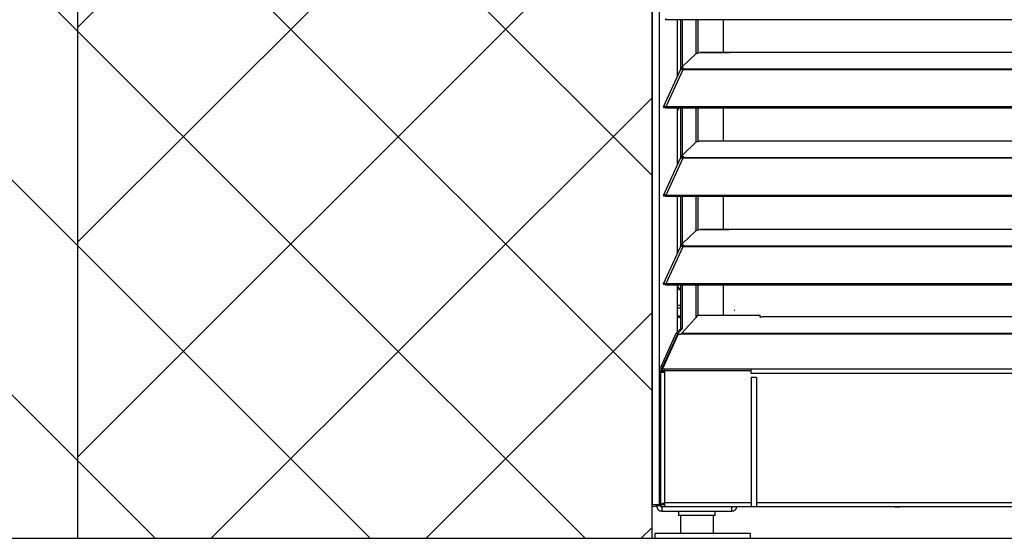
# Model space of a CAD drawing. Header units: millimetres. Extents: x 0 to 39025, y -31299 to 8400.
# Tile 233 of 256: x 15092 to 15606, y -9637 to -9366. Entities that reach past the tile are written whole.
import ezdxf

# ---------------------------------------------------------------- set-up
doc = ezdxf.new("R2010")
doc.units = ezdxf.units.MM
for name, color, linetype in [('ODMIKI funkcionalni', 253, 'Continuous'), ('ODMIKI varnostni', 252, 'Continuous'), ('SREDNJICE_IN_TOCKE', 252, 'Continuous')]:
    doc.layers.add(name, color=color, linetype=linetype)

# ---------------------------------------------------------------- blocks, each defined once
blk = doc.blocks.new('*U59')
at = {"lineweight": 25}
for p, q in [((51.71, 86.18), (51.71, 88.54)), ((14.9, 11.97), (14.9, 2.5)), ((31.9, 11.97), (31.9, 2.5))]:
    blk.add_line(p, q, dxfattribs=at)
blk.add_lwpolyline([(1.4, 0), (51.4, 0), (51.4, 2.5), (1.4, 2.5)], close=True, dxfattribs=at)
for points in [[(0, 17.6), (0, 17.6), (0, 1242.58), (0, 1242.58)], [(3.9, 17.6), (3.9, 17.6), (3.9, 1243.27), (3.9, 1243.27)], [(0, 531.77), (0, 531.77), (0, 17.6), (0, 17.6)], [(7.19, 271.03), (7.19, 271.03), (7.21, 271.02), (7.21, 271.02)], [(7.21, 271.02), (7.21, 271.02), (7.21, 271.68), (7.21, 271.68)], [(965.3, 271.02), (965.3, 271.02), (7.21, 271.02), (7.21, 271.02)], [(13.29, 241.25), (13.29, 241.25), (13.29, 271.02), (13.29, 271.02)], [(14.97, 244.85), (14.97, 244.85), (14.97, 271.02), (14.97, 271.02)], [(15.92, 246.57), (15.92, 246.57), (15.92, 271.02), (15.92, 271.02)], [(23.02, 253.3), (23.02, 253.3), (23.02, 271.02), (23.02, 271.02)], [(23.96, 271.02), (23.96, 271.02), (23.96, 253.65), (23.96, 253.65)], [(37.31, 253.88), (37.31, 253.88), (37.31, 271.02), (37.31, 271.02)], [(22.84, 253.18), (22.84, 253.18), (15.84, 246.5), (15.84, 246.5)], [(42, 253.8), (42, 253.8), (25, 253.8), (25, 253.8)], [(25.24, 253.88), (25.24, 253.88), (40.34, 253.88), (40.34, 253.88)], [(310, 253.8), (310, 253.8), (42, 253.8), (42, 253.8)], [(6.04, 225.46), (6.04, 225.46), (14.94, 244.86), (14.94, 244.86)], [(16.11, 244.87), (16.11, 244.87), (7.19, 225.44), (7.19, 225.44)], [(15.61, 245.04), (15.61, 245.04), (15.78, 245.22), (15.78, 245.22)], [(15.7, 245.45), (15.7, 245.45), (15.7, 246.21), (15.7, 246.21)], [(16.67, 244.87), (16.67, 244.87), (16.11, 244.87), (16.11, 244.87)], [(16.11, 244.87), (16.11, 244.87), (16.11, 244.87), (16.11, 244.87)], [(16.11, 244.87), (16.11, 244.87), (16.11, 244.87), (16.11, 244.87)], [(16.19, 244.87), (16.19, 244.87), (16.23, 244.92), (16.23, 244.92)], [(16.67, 245.53), (16.67, 245.53), (16.67, 245.09), (16.67, 245.09)], [(965.3, 245.09), (965.3, 245.09), (16.67, 245.09), (16.67, 245.09)], [(965.3, 244.87), (965.3, 244.87), (16.67, 244.87), (16.67, 244.87)], [(6.87, 225.07), (6.87, 225.07), (6.11, 225.07), (6.11, 225.07)], [(6.81, 225.1), (6.81, 225.1), (6.87, 225.07), (6.87, 225.07)], [(7.19, 224.79), (7.19, 224.79), (7.19, 225.44), (7.19, 225.44)], [(7.19, 225.44), (7.19, 225.44), (7.21, 225.44), (7.21, 225.44)], [(7.19, 224.79), (7.19, 224.79), (7.21, 224.79), (7.21, 224.79)], [(7.21, 224.79), (7.21, 224.79), (7.21, 225.44), (7.21, 225.44)], [(965.3, 225.44), (965.3, 225.44), (7.21, 225.44), (7.21, 225.44)], [(965.3, 224.79), (965.3, 224.79), (7.21, 224.79), (7.21, 224.79)], [(13.29, 195.02), (13.29, 195.02), (13.29, 224.79), (13.29, 224.79)], [(14.97, 198.61), (14.97, 198.61), (14.97, 224.79), (14.97, 224.79)], [(15.92, 200.34), (15.92, 200.34), (15.92, 224.79), (15.92, 224.79)], [(23.02, 207.06), (23.02, 207.06), (23.02, 224.79), (23.02, 224.79)], [(23.96, 224.79), (23.96, 224.79), (23.96, 207.41), (23.96, 207.41)], [(37.31, 207.64), (37.31, 207.64), (37.31, 224.79), (37.31, 224.79)], [(22.84, 206.95), (22.84, 206.95), (15.84, 200.26), (15.84, 200.26)], [(42, 207.56), (42, 207.56), (25, 207.56), (25, 207.56)], [(25.24, 207.64), (25.24, 207.64), (40.34, 207.64), (40.34, 207.64)], [(310, 207.56), (310, 207.56), (42, 207.56), (42, 207.56)], [(6.04, 179.23), (6.04, 179.23), (14.94, 198.62), (14.94, 198.62)], [(16.11, 198.64), (16.11, 198.64), (7.19, 179.21), (7.19, 179.21)], [(15.61, 198.81), (15.61, 198.81), (15.78, 198.98), (15.78, 198.98)], [(15.7, 199.21), (15.7, 199.21), (15.7, 199.98), (15.7, 199.98)], [(16.67, 198.64), (16.67, 198.64), (16.11, 198.64), (16.11, 198.64)], [(16.11, 198.64), (16.11, 198.64), (16.11, 198.64), (16.11, 198.64)], [(16.11, 198.64), (16.11, 198.64), (16.11, 198.64), (16.11, 198.64)], [(16.19, 198.64), (16.19, 198.64), (16.23, 198.68), (16.23, 198.68)], [(16.67, 199.29), (16.67, 199.29), (16.67, 198.86), (16.67, 198.86)], [(965.3, 198.86), (965.3, 198.86), (16.67, 198.86), (16.67, 198.86)], [(965.3, 198.64), (965.3, 198.64), (16.67, 198.64), (16.67, 198.64)], [(6.87, 178.84), (6.87, 178.84), (6.11, 178.84), (6.11, 178.84)], [(6.81, 178.86), (6.81, 178.86), (6.87, 178.84), (6.87, 178.84)], [(7.19, 179.21), (7.19, 179.21), (7.21, 179.2), (7.21, 179.2)], [(7.19, 178.55), (7.19, 178.55), (7.19, 179.21), (7.19, 179.21)], [(7.19, 178.55), (7.19, 178.55), (7.21, 178.55), (7.21, 178.55)], [(965.3, 179.2), (965.3, 179.2), (7.21, 179.2), (7.21, 179.2)], [(7.21, 178.55), (7.21, 178.55), (7.21, 179.2), (7.21, 179.2)], [(965.3, 178.55), (965.3, 178.55), (7.21, 178.55), (7.21, 178.55)], [(13.29, 148.78), (13.29, 148.78), (13.29, 178.55), (13.29, 178.55)], [(14.97, 152.38), (14.97, 152.38), (14.97, 178.55), (14.97, 178.55)], [(15.92, 154.11), (15.92, 154.11), (15.92, 178.55), (15.92, 178.55)], [(23.02, 160.83), (23.02, 160.83), (23.02, 178.55), (23.02, 178.55)], [(23.96, 178.55), (23.96, 178.55), (23.96, 161.18), (23.96, 161.18)], [(37.31, 161.41), (37.31, 161.41), (37.31, 178.55), (37.31, 178.55)], [(22.84, 160.71), (22.84, 160.71), (15.84, 154.03), (15.84, 154.03)], [(42, 161.33), (42, 161.33), (25, 161.33), (25, 161.33)], [(25.24, 161.41), (25.24, 161.41), (40.34, 161.41), (40.34, 161.41)], [(310, 161.33), (310, 161.33), (42, 161.33), (42, 161.33)], [(6.04, 133), (6.04, 133), (14.94, 152.38), (14.94, 152.38)], [(16.11, 152.4), (16.11, 152.4), (7.19, 132.97), (7.19, 132.97)], [(15.61, 152.58), (15.61, 152.58), (15.78, 152.75), (15.78, 152.75)], [(15.7, 152.97), (15.7, 152.97), (15.7, 153.74), (15.7, 153.74)], [(16.11, 152.41), (16.11, 152.41), (16.11, 152.4), (16.11, 152.4)], [(16.11, 152.4), (16.11, 152.4), (16.11, 152.41), (16.11, 152.41)], [(16.67, 152.4), (16.67, 152.4), (16.11, 152.4), (16.11, 152.4)], [(16.19, 152.4), (16.19, 152.4), (16.23, 152.44), (16.23, 152.44)], [(16.67, 153.05), (16.67, 153.05), (16.67, 152.62), (16.67, 152.62)], [(965.3, 152.62), (965.3, 152.62), (16.67, 152.62), (16.67, 152.62)], [(965.3, 152.4), (965.3, 152.4), (16.67, 152.4), (16.67, 152.4)], [(6.87, 132.61), (6.87, 132.61), (6.11, 132.61), (6.11, 132.61)], [(6.81, 132.63), (6.81, 132.63), (6.87, 132.61), (6.87, 132.61)], [(7.19, 132.97), (7.19, 132.97), (7.21, 132.97), (7.21, 132.97)], [(7.19, 132.32), (7.19, 132.32), (7.19, 132.97), (7.19, 132.97)], [(7.19, 132.32), (7.19, 132.32), (7.21, 132.31), (7.21, 132.31)], [(965.3, 132.97), (965.3, 132.97), (7.21, 132.97), (7.21, 132.97)], [(7.21, 132.31), (7.21, 132.31), (7.21, 132.97), (7.21, 132.97)], [(965.3, 132.31), (965.3, 132.31), (7.21, 132.31), (7.21, 132.31)], [(13.29, 107.86), (13.29, 107.86), (13.29, 132.31), (13.29, 132.31)], [(13.53, 131.92), (13.53, 131.92), (13.57, 132.31), (13.57, 132.31)], [(14.97, 109.58), (14.97, 109.58), (14.97, 132.31), (14.97, 132.31)], [(15.92, 109.58), (15.92, 109.58), (15.92, 132.31), (15.92, 132.31)], [(23.02, 116.15), (23.02, 116.15), (23.02, 132.31), (23.02, 132.31)], [(23.96, 132.31), (23.96, 132.31), (23.96, 116.49), (23.96, 116.49)], [(37.31, 116.66), (37.31, 116.66), (37.31, 132.31), (37.31, 132.31)], [(13.29, 121.88), (13.29, 121.88), (14.97, 121.88), (14.97, 121.88)], [(13.29, 120.47), (13.29, 120.47), (14.97, 120.47), (14.97, 120.47)], [(43.19, 119.09), (43.19, 119.09), (42.82, 119.07), (42.82, 119.07)], [(43.19, 119.07), (43.19, 119.07), (43.19, 119.09), (43.19, 119.09)], [(13.29, 116.23), (13.29, 116.23), (14.97, 116.23), (14.97, 116.23)], [(13.29, 115.63), (13.29, 115.63), (14.97, 115.63), (14.97, 115.63)], [(24.11, 116.66), (24.11, 116.66), (15.61, 107.2), (15.61, 107.2)], [(23.02, 115.44), (23.02, 115.44), (23.02, 116.15), (23.02, 116.15)], [(23.02, 115.63), (23.02, 115.63), (23.19, 115.63), (23.19, 115.63)], [(24.11, 116.66), (24.11, 116.66), (56.51, 116.66), (56.51, 116.66)], [(56.51, 115.59), (56.51, 115.59), (56.51, 116.66), (56.51, 116.66)], [(57.51, 115.59), (57.51, 115.59), (56.51, 115.59), (56.51, 115.59)], [(57.51, 116), (57.51, 116), (872.89, 116), (872.89, 116)], [(57.51, 115.9), (57.51, 115.9), (872.89, 115.9), (872.89, 115.9)], [(57.51, 115.9), (57.51, 115.9), (57.51, 115.59), (57.51, 115.59)], [(12.64, 107.2), (12.64, 107.2), (14.97, 109.58), (14.97, 109.58)], [(13.58, 107.2), (13.58, 107.2), (15.92, 109.58), (15.92, 109.58)], [(14.97, 109.58), (14.97, 109.58), (15.92, 109.58), (15.92, 109.58)], [(4.76, 89.83), (4.76, 89.83), (12.64, 107.2), (12.64, 107.2)], [(13.5, 106.32), (13.5, 106.32), (5.39, 88.54), (5.39, 88.54)], [(5.71, 89.83), (5.71, 89.83), (13.58, 107.2), (13.58, 107.2)], [(12.64, 107.2), (12.64, 107.2), (13.58, 107.2), (13.58, 107.2)], [(15.57, 106.64), (15.57, 106.64), (15.07, 106.64), (15.07, 106.64)], [(15.61, 107.2), (15.61, 107.2), (15.57, 106.93), (15.57, 106.93)], [(15.57, 106.93), (15.57, 106.93), (15.57, 106.64), (15.57, 106.64)], [(15.57, 106.93), (15.57, 106.93), (965.3, 106.93), (965.3, 106.93)], [(15.61, 107.2), (15.61, 107.2), (965.3, 107.2), (965.3, 107.2)], [(4.52, 17.65), (4.52, 17.65), (4.52, 87.61), (4.52, 87.61)], [(4.52, 17.65), (4.52, 17.65), (4.52, 87.61), (4.52, 87.61)], [(4.62, 89), (4.62, 89), (5.57, 89), (5.57, 89)], [(4.62, 89), (4.62, 89), (4.62, 87.82), (4.62, 87.82)], [(5.39, 87.82), (5.39, 87.82), (4.62, 87.82), (4.62, 87.82)], [(5.71, 89.83), (5.71, 89.83), (4.76, 89.83), (4.76, 89.83)], [(5.39, 88.54), (5.39, 88.54), (6.66, 88.54), (6.66, 88.54)], [(5.39, 87.72), (5.39, 87.72), (5.39, 88.54), (5.39, 88.54)], [(5.39, 87.72), (5.39, 87.72), (51.71, 87.72), (51.71, 87.72)], [(5.57, 89), (5.57, 89), (5.57, 88.94), (5.57, 88.94)], [(5.57, 87.72), (5.57, 87.72), (5.57, 87.17), (5.57, 87.17)], [(6.66, 88.54), (6.66, 88.54), (957.49, 88.54), (957.49, 88.54)], [(6.52, 86.9), (6.52, 86.9), (6.52, 18.56), (6.52, 18.56)], [(192.51, 86.18), (192.51, 86.18), (51.71, 86.18), (51.71, 86.18)], [(51.71, 84.23), (51.71, 84.23), (51.71, 42.38), (51.71, 42.38)], [(54.51, 84.08), (54.51, 84.08), (54.51, 66.5), (54.51, 66.5)], [(54.51, 66.5), (54.51, 66.5), (54.51, 64.49), (54.51, 64.49)], [(54.51, 64.49), (54.51, 64.49), (54.51, 22.07), (54.51, 22.07)], [(51.71, 42.38), (51.71, 42.38), (51.71, 16.52), (51.71, 16.52)], [(54.51, 22.07), (54.51, 22.07), (54.51, 16.56), (54.51, 16.56)], [(2.4, 17.6), (2.4, 17.6), (2.4, 17.05), (2.4, 17.05)], [(4.4, 17.05), (4.4, 17.05), (2.4, 17.05), (2.4, 17.05)], [(3.9, 17.6), (3.9, 17.6), (4.45, 17.6), (4.45, 17.6)], [(4.4, 17.6), (4.4, 17.6), (4.4, 17.05), (4.4, 17.05)], [(4.52, 16.63), (4.52, 16.63), (4.62, 16.61), (4.62, 16.61)], [(5.57, 17.65), (5.57, 17.65), (4.62, 17.65), (4.62, 17.65)], [(6.52, 17.55), (6.52, 17.55), (4.62, 17.55), (4.62, 17.55)], [(4.62, 17.55), (4.62, 17.55), (4.62, 16.54), (4.62, 16.54)], [(6.52, 16.54), (6.52, 16.54), (4.62, 16.54), (4.62, 16.54)], [(5.2, 17.6), (5.2, 17.6), (5.2, 17.55), (5.2, 17.55)], [(5.57, 17.94), (5.57, 17.94), (5.57, 17.65), (5.57, 17.65)], [(5.57, 17.65), (5.57, 17.65), (6.52, 17.65), (6.52, 17.65)], [(5.74, 17.6), (5.74, 17.6), (6.52, 17.6), (6.52, 17.6)], [(41.6, 18.56), (19.19, 18.56), (6.52, 18.56), (6.52, 18.56)], [(957.49, 16.54), (957.49, 16.54), (6.52, 16.54), (6.52, 16.54)], [(51.71, 18.56), (48.17, 18.56), (44.8, 18.56), (41.6, 18.56)], [(957.49, 18.56), (957.49, 18.56), (253.93, 18.56), (54.51, 18.56)], [(126.9, 16.54), (126.9, 16.54), (129.4, 16.54), (129.4, 16.54)], [(184.7, 16.54), (184.7, 16.54), (129.4, 16.54), (129.4, 16.54)], [(5.2, 14.23), (5.2, 14.23), (41.6, 14.23), (41.6, 14.23)], [(5.2, 14.23), (5.2, 14.23), (41.6, 14.23), (41.6, 14.23)], [(13.9, 14.23), (13.9, 14.23), (13.9, 11.97), (13.9, 11.97)], [(32.9, 11.97), (32.9, 11.97), (32.9, 14.23), (32.9, 14.23)]]:
    blk.add_open_spline(points, degree=3, dxfattribs=at)
for points, knots in [([(22.84, 253.18), (22.84, 253.18), (23.16, 253.4), (23.16, 253.4), (23.16, 253.4), (23.66, 253.58), (23.66, 253.58), (23.66, 253.58), (24.29, 253.72), (24.29, 253.72), (24.29, 253.72), (25, 253.8), (25, 253.8)], [0, 0, 0, 0, 1, 1, 1, 2, 2, 2, 3, 3, 3, 4, 4, 4, 4]), ([(25.24, 253.86), (25.24, 253.86), (25.12, 253.86), (25.12, 253.86), (25.12, 253.86), (25.04, 253.82), (25.04, 253.82), (25.04, 253.82), (25, 253.8), (25, 253.8)], [0, 0, 0, 0, 1, 1, 1, 2, 2, 2, 3, 3, 3, 3]), ([(42, 253.8), (42, 253.8), (40.88, 253.85), (40.88, 253.85), (40.88, 253.85), (40.34, 253.86), (40.34, 253.86)], [0, 0, 0, 0, 1, 1, 1, 2, 2, 2, 2]), ([(14.96, 244.84), (14.96, 244.84), (15.05, 244.99), (15.05, 244.99), (15.05, 244.99), (15.38, 245.09), (15.38, 245.09), (15.38, 245.09), (15.83, 245), (15.83, 245), (15.83, 245), (16.11, 244.87), (16.11, 244.87)], [0, 0, 0, 0, 1, 1, 1, 2, 2, 2, 3, 3, 3, 4, 4, 4, 4]), ([(16.67, 245.53), (16.67, 245.53), (16.37, 245.62), (16.37, 245.62), (16.37, 245.62), (16.12, 245.73), (16.12, 245.73), (16.12, 245.73), (15.93, 245.84), (15.93, 245.84), (15.93, 245.84), (15.79, 245.97), (15.79, 245.97), (15.79, 245.97), (15.71, 246.11), (15.71, 246.11), (15.71, 246.11), (15.7, 246.23), (15.7, 246.23), (15.7, 246.23), (15.74, 246.37), (15.74, 246.37), (15.74, 246.37), (15.84, 246.5), (15.84, 246.5)], [0, 0, 0, 0, 1, 1, 1, 2, 2, 2, 3, 3, 3, 4, 4, 4, 5, 5, 5, 6, 6, 6, 7, 7, 7, 8, 8, 8, 8]), ([(15.7, 245.45), (15.7, 245.45), (15.71, 245.34), (15.71, 245.34), (15.71, 245.34), (15.79, 245.21), (15.79, 245.21), (15.79, 245.21), (15.93, 245.09), (15.93, 245.09), (15.93, 245.09), (16.12, 244.97), (16.12, 244.97), (16.12, 244.97), (16.33, 244.87), (16.33, 244.87)], [0, 0, 0, 0, 1, 1, 1, 2, 2, 2, 3, 3, 3, 4, 4, 4, 5, 5, 5, 5]), ([(16.67, 245.09), (16.67, 245.09), (16.67, 245.07), (16.67, 245.07), (16.67, 245.07), (16.67, 245.05), (16.67, 245.05), (16.67, 245.05), (16.67, 245.02), (16.67, 245.02), (16.67, 245.02), (16.67, 245), (16.67, 245), (16.67, 245), (16.67, 244.97), (16.67, 244.97), (16.67, 244.97), (16.67, 244.94), (16.67, 244.94), (16.67, 244.94), (16.67, 244.91), (16.67, 244.91), (16.67, 244.91), (16.67, 244.87), (16.67, 244.87)], [0, 0, 0, 0, 1, 1, 1, 2, 2, 2, 3, 3, 3, 4, 4, 4, 5, 5, 5, 6, 6, 6, 7, 7, 7, 8, 8, 8, 8]), ([(7.19, 225.44), (7.19, 225.44), (6.7, 225.65), (6.7, 225.65), (6.7, 225.65), (6.29, 225.65), (6.29, 225.65), (6.29, 225.65), (6.05, 225.49), (6.05, 225.49), (6.05, 225.49), (6.03, 225.22), (6.03, 225.22), (6.03, 225.22), (6.11, 225.07), (6.11, 225.07)], [0, 0, 0, 0, 1, 1, 1, 2, 2, 2, 3, 3, 3, 4, 4, 4, 5, 5, 5, 5]), ([(7.19, 224.79), (7.19, 224.79), (6.94, 225.04), (6.94, 225.04), (6.94, 225.04), (6.78, 225.13), (6.78, 225.13), (6.78, 225.13), (6.79, 225.12), (6.79, 225.12)], [0, 0, 0, 0, 1, 1, 1, 2, 2, 2, 3, 3, 3, 3]), ([(13.91, 224.79), (13.91, 224.79), (13.81, 224.56), (13.81, 224.56), (13.81, 224.56), (13.29, 223.66), (13.29, 223.66)], [0, 0, 0, 0, 1, 1, 1, 2, 2, 2, 2]), ([(22.84, 206.95), (22.84, 206.95), (23.16, 207.16), (23.16, 207.16), (23.16, 207.16), (23.66, 207.34), (23.66, 207.34), (23.66, 207.34), (24.29, 207.49), (24.29, 207.49), (24.29, 207.49), (25, 207.56), (25, 207.56)], [0, 0, 0, 0, 1, 1, 1, 2, 2, 2, 3, 3, 3, 4, 4, 4, 4]), ([(25.24, 207.62), (25.24, 207.62), (25.12, 207.63), (25.12, 207.63), (25.12, 207.63), (25.04, 207.59), (25.04, 207.59), (25.04, 207.59), (25, 207.56), (25, 207.56)], [0, 0, 0, 0, 1, 1, 1, 2, 2, 2, 3, 3, 3, 3]), ([(42, 207.56), (42, 207.56), (40.88, 207.62), (40.88, 207.62), (40.88, 207.62), (40.34, 207.62), (40.34, 207.62)], [0, 0, 0, 0, 1, 1, 1, 2, 2, 2, 2]), ([(14.96, 198.61), (14.96, 198.61), (15.05, 198.75), (15.05, 198.75), (15.05, 198.75), (15.38, 198.85), (15.38, 198.85), (15.38, 198.85), (15.83, 198.77), (15.83, 198.77), (15.83, 198.77), (16.11, 198.64), (16.11, 198.64)], [0, 0, 0, 0, 1, 1, 1, 2, 2, 2, 3, 3, 3, 4, 4, 4, 4]), ([(16.67, 199.29), (16.67, 199.29), (16.37, 199.39), (16.37, 199.39), (16.37, 199.39), (16.12, 199.49), (16.12, 199.49), (16.12, 199.49), (15.93, 199.61), (15.93, 199.61), (15.93, 199.61), (15.79, 199.73), (15.79, 199.73), (15.79, 199.73), (15.71, 199.87), (15.71, 199.87), (15.71, 199.87), (15.7, 200), (15.7, 200), (15.7, 200), (15.74, 200.13), (15.74, 200.13), (15.74, 200.13), (15.84, 200.26), (15.84, 200.26)], [0, 0, 0, 0, 1, 1, 1, 2, 2, 2, 3, 3, 3, 4, 4, 4, 5, 5, 5, 6, 6, 6, 7, 7, 7, 8, 8, 8, 8]), ([(15.7, 199.21), (15.7, 199.21), (15.71, 199.1), (15.71, 199.1), (15.71, 199.1), (15.79, 198.98), (15.79, 198.98), (15.79, 198.98), (15.93, 198.85), (15.93, 198.85), (15.93, 198.85), (16.12, 198.73), (16.12, 198.73), (16.12, 198.73), (16.33, 198.64), (16.33, 198.64)], [0, 0, 0, 0, 1, 1, 1, 2, 2, 2, 3, 3, 3, 4, 4, 4, 5, 5, 5, 5]), ([(16.67, 198.86), (16.67, 198.86), (16.67, 198.83), (16.67, 198.83), (16.67, 198.83), (16.67, 198.81), (16.67, 198.81), (16.67, 198.81), (16.67, 198.79), (16.67, 198.79), (16.67, 198.79), (16.67, 198.76), (16.67, 198.76), (16.67, 198.76), (16.67, 198.73), (16.67, 198.73), (16.67, 198.73), (16.67, 198.71), (16.67, 198.71), (16.67, 198.71), (16.67, 198.67), (16.67, 198.67), (16.67, 198.67), (16.67, 198.64), (16.67, 198.64)], [0, 0, 0, 0, 1, 1, 1, 2, 2, 2, 3, 3, 3, 4, 4, 4, 5, 5, 5, 6, 6, 6, 7, 7, 7, 8, 8, 8, 8]), ([(7.19, 179.21), (7.19, 179.21), (6.7, 179.42), (6.7, 179.42), (6.7, 179.42), (6.29, 179.42), (6.29, 179.42), (6.29, 179.42), (6.05, 179.25), (6.05, 179.25), (6.05, 179.25), (6.03, 178.98), (6.03, 178.98), (6.03, 178.98), (6.11, 178.84), (6.11, 178.84)], [0, 0, 0, 0, 1, 1, 1, 2, 2, 2, 3, 3, 3, 4, 4, 4, 5, 5, 5, 5]), ([(7.19, 178.55), (7.19, 178.55), (6.94, 178.81), (6.94, 178.81), (6.94, 178.81), (6.78, 178.89), (6.78, 178.89), (6.78, 178.89), (6.79, 178.89), (6.79, 178.89)], [0, 0, 0, 0, 1, 1, 1, 2, 2, 2, 3, 3, 3, 3]), ([(22.84, 160.71), (22.84, 160.71), (23.16, 160.93), (23.16, 160.93), (23.16, 160.93), (23.66, 161.11), (23.66, 161.11), (23.66, 161.11), (24.29, 161.25), (24.29, 161.25), (24.29, 161.25), (25, 161.33), (25, 161.33)], [0, 0, 0, 0, 1, 1, 1, 2, 2, 2, 3, 3, 3, 4, 4, 4, 4]), ([(25.24, 161.38), (25.24, 161.38), (25.12, 161.39), (25.12, 161.39), (25.12, 161.39), (25.04, 161.35), (25.04, 161.35), (25.04, 161.35), (25, 161.33), (25, 161.33)], [0, 0, 0, 0, 1, 1, 1, 2, 2, 2, 3, 3, 3, 3]), ([(42, 161.33), (42, 161.33), (40.88, 161.38), (40.88, 161.38), (40.88, 161.38), (40.34, 161.38), (40.34, 161.38)], [0, 0, 0, 0, 1, 1, 1, 2, 2, 2, 2]), ([(14.96, 152.37), (14.96, 152.37), (15.05, 152.52), (15.05, 152.52), (15.05, 152.52), (15.38, 152.61), (15.38, 152.61), (15.38, 152.61), (15.83, 152.53), (15.83, 152.53), (15.83, 152.53), (16.11, 152.41), (16.11, 152.41)], [0, 0, 0, 0, 1, 1, 1, 2, 2, 2, 3, 3, 3, 4, 4, 4, 4]), ([(16.67, 153.05), (16.67, 153.05), (16.37, 153.15), (16.37, 153.15), (16.37, 153.15), (16.12, 153.26), (16.12, 153.26), (16.12, 153.26), (15.93, 153.38), (15.93, 153.38), (15.93, 153.38), (15.79, 153.5), (15.79, 153.5), (15.79, 153.5), (15.71, 153.63), (15.71, 153.63), (15.71, 153.63), (15.7, 153.77), (15.7, 153.77), (15.7, 153.77), (15.74, 153.9), (15.74, 153.9), (15.74, 153.9), (15.84, 154.03), (15.84, 154.03)], [0, 0, 0, 0, 1, 1, 1, 2, 2, 2, 3, 3, 3, 4, 4, 4, 5, 5, 5, 6, 6, 6, 7, 7, 7, 8, 8, 8, 8]), ([(15.7, 152.97), (15.7, 152.97), (15.71, 152.87), (15.71, 152.87), (15.71, 152.87), (15.79, 152.74), (15.79, 152.74), (15.79, 152.74), (15.93, 152.61), (15.93, 152.61), (15.93, 152.61), (16.12, 152.5), (16.12, 152.5), (16.12, 152.5), (16.33, 152.4), (16.33, 152.4)], [0, 0, 0, 0, 1, 1, 1, 2, 2, 2, 3, 3, 3, 4, 4, 4, 5, 5, 5, 5]), ([(16.67, 152.62), (16.67, 152.62), (16.67, 152.6), (16.67, 152.6), (16.67, 152.6), (16.67, 152.58), (16.67, 152.58), (16.67, 152.58), (16.67, 152.55), (16.67, 152.55), (16.67, 152.55), (16.67, 152.53), (16.67, 152.53), (16.67, 152.53), (16.67, 152.5), (16.67, 152.5), (16.67, 152.5), (16.67, 152.47), (16.67, 152.47), (16.67, 152.47), (16.67, 152.43), (16.67, 152.43), (16.67, 152.43), (16.67, 152.4), (16.67, 152.4)], [0, 0, 0, 0, 1, 1, 1, 2, 2, 2, 3, 3, 3, 4, 4, 4, 5, 5, 5, 6, 6, 6, 7, 7, 7, 8, 8, 8, 8]), ([(7.19, 132.97), (7.19, 132.97), (6.7, 133.18), (6.7, 133.18), (6.7, 133.18), (6.29, 133.19), (6.29, 133.19), (6.29, 133.19), (6.05, 133.02), (6.05, 133.02), (6.05, 133.02), (6.03, 132.75), (6.03, 132.75), (6.03, 132.75), (6.11, 132.61), (6.11, 132.61)], [0, 0, 0, 0, 1, 1, 1, 2, 2, 2, 3, 3, 3, 4, 4, 4, 5, 5, 5, 5]), ([(7.19, 132.32), (7.19, 132.32), (6.94, 132.58), (6.94, 132.58), (6.94, 132.58), (6.78, 132.66), (6.78, 132.66), (6.78, 132.66), (6.79, 132.65), (6.79, 132.65)], [0, 0, 0, 0, 1, 1, 1, 2, 2, 2, 3, 3, 3, 3]), ([(14.97, 129.68), (14.97, 129.68), (14.37, 129.84), (14.37, 129.84), (14.37, 129.84), (13.64, 130.33), (13.64, 130.33), (13.64, 130.33), (13.29, 130.79), (13.29, 130.79)], [0, 0, 0, 0, 1, 1, 1, 2, 2, 2, 3, 3, 3, 3]), ([(14.97, 130.24), (14.97, 130.24), (14.58, 130.35), (14.58, 130.35), (14.58, 130.35), (14.03, 130.72), (14.03, 130.72), (14.03, 130.72), (13.66, 131.27), (13.66, 131.27), (13.66, 131.27), (13.53, 131.92), (13.53, 131.92)], [0, 0, 0, 0, 1, 1, 1, 2, 2, 2, 3, 3, 3, 4, 4, 4, 4]), ([(23.66, 116.15), (23.66, 116.15), (23.66, 116.15), (23.66, 116.15), (23.66, 116.15), (23.51, 116.15), (23.51, 116.15), (23.51, 116.15), (23.38, 116.15), (23.38, 116.15), (23.38, 116.15), (23.26, 116.15), (23.26, 116.15), (23.26, 116.15), (23.16, 116.15), (23.16, 116.15), (23.16, 116.15), (23.07, 116.15), (23.07, 116.15), (23.07, 116.15), (23.02, 116.15), (23.02, 116.15)], [0, 0, 0, 0, 1, 1, 1, 2, 2, 2, 3, 3, 3, 4, 4, 4, 5, 5, 5, 6, 6, 6, 7, 7, 7, 7]), ([(57.51, 116), (57.51, 116), (57.51, 116), (57.51, 116), (57.51, 116), (57.51, 115.9), (57.51, 115.9)], [0, 0, 0, 0, 1, 1, 1, 2, 2, 2, 2]), ([(13.5, 106.32), (13.5, 106.32), (13.59, 106.46), (13.59, 106.46), (13.59, 106.46), (13.73, 106.57), (13.73, 106.57), (13.73, 106.57), (13.92, 106.66), (13.92, 106.66), (13.92, 106.66), (14.14, 106.73), (14.14, 106.73), (14.14, 106.73), (14.38, 106.76), (14.38, 106.76), (14.38, 106.76), (14.63, 106.75), (14.63, 106.75), (14.63, 106.75), (14.86, 106.71), (14.86, 106.71), (14.86, 106.71), (15.07, 106.64), (15.07, 106.64)], [0, 0, 0, 0, 1, 1, 1, 2, 2, 2, 3, 3, 3, 4, 4, 4, 5, 5, 5, 6, 6, 6, 7, 7, 7, 8, 8, 8, 8]), ([(4.62, 87.82), (4.62, 87.82), (4.57, 87.75), (4.57, 87.75), (4.57, 87.75), (4.53, 87.68), (4.53, 87.68), (4.53, 87.68), (4.52, 87.61), (4.52, 87.61)], [0, 0, 0, 0, 1, 1, 1, 2, 2, 2, 3, 3, 3, 3]), ([(4.52, 87.61), (4.52, 87.61), (4.55, 87.36), (4.55, 87.36), (4.55, 87.36), (4.64, 87.13), (4.64, 87.13), (4.64, 87.13), (4.79, 86.9), (4.79, 86.9)], [0, 0, 0, 0, 1, 1, 1, 2, 2, 2, 3, 3, 3, 3]), ([(4.52, 87.61), (4.52, 87.61), (4.9, 87.61), (4.9, 87.61), (4.9, 87.61), (5.21, 87.61), (5.21, 87.61), (5.21, 87.61), (5.52, 87.61), (5.52, 87.61)], [0, 0, 0, 0, 1, 1, 1, 2, 2, 2, 3, 3, 3, 3]), ([(4.76, 89.83), (4.76, 89.83), (4.73, 89.76), (4.73, 89.76), (4.73, 89.76), (4.7, 89.67), (4.7, 89.67), (4.7, 89.67), (4.68, 89.57), (4.68, 89.57), (4.68, 89.57), (4.66, 89.47), (4.66, 89.47), (4.66, 89.47), (4.64, 89.36), (4.64, 89.36), (4.64, 89.36), (4.63, 89.24), (4.63, 89.24), (4.63, 89.24), (4.62, 89.12), (4.62, 89.12), (4.62, 89.12), (4.62, 89), (4.62, 89)], [0, 0, 0, 0, 1, 1, 1, 2, 2, 2, 3, 3, 3, 4, 4, 4, 5, 5, 5, 6, 6, 6, 7, 7, 7, 8, 8, 8, 8]), ([(5.53, 87.72), (5.53, 87.72), (5.52, 87.68), (5.52, 87.68), (5.52, 87.68), (5.52, 87.61), (5.52, 87.61)], [0, 0, 0, 0, 1, 1, 1, 2, 2, 2, 2]), ([(5.52, 87.61), (5.52, 87.61), (5.54, 87.36), (5.54, 87.36), (5.54, 87.36), (5.58, 87.13), (5.58, 87.13), (5.58, 87.13), (5.66, 86.9), (5.66, 86.9)], [0, 0, 0, 0, 1, 1, 1, 2, 2, 2, 3, 3, 3, 3]), ([(5.57, 89), (5.57, 89), (5.57, 89.12), (5.57, 89.12), (5.57, 89.12), (5.58, 89.24), (5.58, 89.24), (5.58, 89.24), (5.59, 89.36), (5.59, 89.36), (5.59, 89.36), (5.61, 89.47), (5.61, 89.47), (5.61, 89.47), (5.62, 89.57), (5.62, 89.57), (5.62, 89.57), (5.65, 89.67), (5.65, 89.67), (5.65, 89.67), (5.68, 89.76), (5.68, 89.76), (5.68, 89.76), (5.71, 89.83), (5.71, 89.83)], [0, 0, 0, 0, 1, 1, 1, 2, 2, 2, 3, 3, 3, 4, 4, 4, 5, 5, 5, 6, 6, 6, 7, 7, 7, 8, 8, 8, 8]), ([(6.66, 88.54), (6.66, 88.54), (6.63, 88.22), (6.63, 88.22), (6.63, 88.22), (6.59, 87.82), (6.59, 87.82), (6.59, 87.82), (6.55, 87.37), (6.55, 87.37), (6.55, 87.37), (6.52, 86.9), (6.52, 86.9)], [0, 0, 0, 0, 1, 1, 1, 2, 2, 2, 3, 3, 3, 4, 4, 4, 4]), ([(4.79, 86.9), (4.79, 86.9), (4.93, 86.9), (4.93, 86.9), (4.93, 86.9), (5.11, 86.9), (5.11, 86.9), (5.11, 86.9), (5.31, 86.9), (5.31, 86.9), (5.31, 86.9), (5.52, 86.9), (5.52, 86.9), (5.52, 86.9), (5.76, 86.9), (5.76, 86.9), (5.76, 86.9), (6, 86.9), (6, 86.9), (6, 86.9), (6.26, 86.9), (6.26, 86.9), (6.26, 86.9), (6.52, 86.9), (6.52, 86.9)], [0, 0, 0, 0, 1, 1, 1, 2, 2, 2, 3, 3, 3, 4, 4, 4, 5, 5, 5, 6, 6, 6, 7, 7, 7, 8, 8, 8, 8]), ([(51.71, 84.23), (51.71, 84.23), (52.19, 84.23), (52.19, 84.23), (52.19, 84.23), (52.67, 84.22), (52.67, 84.22), (52.67, 84.22), (53.11, 84.2), (53.11, 84.2), (53.11, 84.2), (53.51, 84.19), (53.51, 84.19), (53.51, 84.19), (53.85, 84.18), (53.85, 84.18), (53.85, 84.18), (54.13, 84.16), (54.13, 84.16), (54.13, 84.16), (54.34, 84.13), (54.34, 84.13), (54.34, 84.13), (54.46, 84.11), (54.46, 84.11), (54.46, 84.11), (54.51, 84.08), (54.51, 84.08)], [0, 0, 0, 0, 1, 1, 1, 2, 2, 2, 3, 3, 3, 4, 4, 4, 5, 5, 5, 6, 6, 6, 7, 7, 7, 8, 8, 8, 9, 9, 9, 9]), ([(0, 17.6), (0, 17.6), (0.12, 17.6), (0.12, 17.6), (0.12, 17.6), (0.48, 17.6), (0.48, 17.6), (0.48, 17.6), (1.02, 17.6), (1.02, 17.6), (1.02, 17.6), (1.69, 17.6), (1.69, 17.6), (1.69, 17.6), (2.39, 17.6), (2.39, 17.6), (2.39, 17.6), (3.04, 17.6), (3.04, 17.6), (3.04, 17.6), (3.57, 17.6), (3.57, 17.6), (3.57, 17.6), (3.9, 17.6), (3.9, 17.6)], [0, 0, 0, 0, 1, 1, 1, 2, 2, 2, 3, 3, 3, 4, 4, 4, 5, 5, 5, 6, 6, 6, 7, 7, 7, 8, 8, 8, 8]), ([(2.1, 17.6), (2.1, 17.6), (2.02, 17.2), (2.02, 17.2), (2.02, 17.2), (1.79, 16.86), (1.79, 16.86), (1.79, 16.86), (1.45, 16.62), (1.45, 16.62), (1.45, 16.62), (1.05, 16.54), (1.05, 16.54), (1.05, 16.54), (0.65, 16.62), (0.65, 16.62), (0.65, 16.62), (0.3, 16.86), (0.3, 16.86), (0.3, 16.86), (0.08, 17.2), (0.08, 17.2), (0.08, 17.2), (0, 17.6), (0, 17.6)], [0, 0, 0, 0, 1, 1, 1, 2, 2, 2, 3, 3, 3, 4, 4, 4, 5, 5, 5, 6, 6, 6, 7, 7, 7, 8, 8, 8, 8]), ([(1.1, 17.6), (1.1, 17.6), (1.09, 17.58), (1.09, 17.58), (1.09, 17.58), (1.09, 17.56), (1.09, 17.56), (1.09, 17.56), (1.07, 17.55), (1.07, 17.55), (1.07, 17.55), (1.05, 17.55), (1.05, 17.55), (1.05, 17.55), (1.03, 17.55), (1.03, 17.55), (1.03, 17.55), (1.02, 17.56), (1.02, 17.56), (1.02, 17.56), (1, 17.58), (1, 17.58), (1, 17.58), (1, 17.6), (1, 17.6)], [0, 0, 0, 0, 1, 1, 1, 2, 2, 2, 3, 3, 3, 4, 4, 4, 5, 5, 5, 6, 6, 6, 7, 7, 7, 8, 8, 8, 8]), ([(2.4, 17.05), (2.4, 17.05), (2.46, 16.5), (2.46, 16.5), (2.46, 16.5), (2.61, 15.97), (2.61, 15.97), (2.61, 15.97), (2.87, 15.49), (2.87, 15.49), (2.87, 15.49), (3.22, 15.05), (3.22, 15.05), (3.22, 15.05), (3.64, 14.71), (3.64, 14.71), (3.64, 14.71), (4.13, 14.44), (4.13, 14.44), (4.13, 14.44), (4.65, 14.29), (4.65, 14.29), (4.65, 14.29), (5.2, 14.23), (5.2, 14.23)], [0, 0, 0, 0, 1, 1, 1, 2, 2, 2, 3, 3, 3, 4, 4, 4, 5, 5, 5, 6, 6, 6, 7, 7, 7, 8, 8, 8, 8]), ([(4.4, 17.05), (4.4, 17.05), (4.42, 16.89), (4.42, 16.89), (4.42, 16.89), (4.46, 16.74), (4.46, 16.74), (4.46, 16.74), (4.54, 16.6), (4.54, 16.6), (4.54, 16.6), (4.64, 16.48), (4.64, 16.48), (4.64, 16.48), (4.76, 16.38), (4.76, 16.38), (4.76, 16.38), (4.89, 16.3), (4.89, 16.3), (4.89, 16.3), (5.04, 16.26), (5.04, 16.26), (5.04, 16.26), (5.2, 16.25), (5.2, 16.25)], [0, 0, 0, 0, 1, 1, 1, 2, 2, 2, 3, 3, 3, 4, 4, 4, 5, 5, 5, 6, 6, 6, 7, 7, 7, 8, 8, 8, 8]), ([(4.62, 17.65), (4.62, 17.65), (4.53, 17.76), (4.53, 17.76), (4.53, 17.76), (4.54, 17.88), (4.54, 17.88), (4.54, 17.88), (4.67, 17.99), (4.67, 17.99), (4.67, 17.99), (4.9, 18.1), (4.9, 18.1), (4.9, 18.1), (5.22, 18.22), (5.22, 18.22), (5.22, 18.22), (5.62, 18.33), (5.62, 18.33), (5.62, 18.33), (6.05, 18.44), (6.05, 18.44), (6.05, 18.44), (6.52, 18.56), (6.52, 18.56)], [0, 0, 0, 0, 1, 1, 1, 2, 2, 2, 3, 3, 3, 4, 4, 4, 5, 5, 5, 6, 6, 6, 7, 7, 7, 8, 8, 8, 8]), ([(5.2, 16.54), (5.2, 16.54), (5.2, 16.5), (5.2, 16.5), (5.2, 16.5), (5.2, 15.97), (5.2, 15.97), (5.2, 15.97), (5.2, 15.49), (5.2, 15.49), (5.2, 15.49), (5.2, 15.05), (5.2, 15.05), (5.2, 15.05), (5.2, 14.71), (5.2, 14.71), (5.2, 14.71), (5.2, 14.44), (5.2, 14.44), (5.2, 14.44), (5.2, 14.29), (5.2, 14.29), (5.2, 14.29), (5.2, 14.23), (5.2, 14.23)], [0, 0, 0, 0, 1, 1, 1, 2, 2, 2, 3, 3, 3, 4, 4, 4, 5, 5, 5, 6, 6, 6, 7, 7, 7, 8, 8, 8, 8]), ([(5.57, 17.65), (5.57, 17.65), (5.52, 17.76), (5.52, 17.76), (5.52, 17.76), (5.53, 17.88), (5.53, 17.88), (5.53, 17.88), (5.6, 17.99), (5.6, 17.99), (5.6, 17.99), (5.71, 18.1), (5.71, 18.1), (5.71, 18.1), (5.87, 18.22), (5.87, 18.22), (5.87, 18.22), (6.07, 18.33), (6.07, 18.33), (6.07, 18.33), (6.29, 18.44), (6.29, 18.44), (6.29, 18.44), (6.52, 18.56), (6.52, 18.56)], [0, 0, 0, 0, 1, 1, 1, 2, 2, 2, 3, 3, 3, 4, 4, 4, 5, 5, 5, 6, 6, 6, 7, 7, 7, 8, 8, 8, 8]), ([(6.52, 18.56), (6.52, 18.56), (6.52, 18.16), (6.52, 18.16), (6.52, 18.16), (6.52, 17.78), (6.52, 17.78), (6.52, 17.78), (6.52, 17.44), (6.52, 17.44), (6.52, 17.44), (6.52, 17.13), (6.52, 17.13), (6.52, 17.13), (6.52, 16.88), (6.52, 16.88), (6.52, 16.88), (6.52, 16.7), (6.52, 16.7), (6.52, 16.7), (6.52, 16.59), (6.52, 16.59), (6.52, 16.59), (6.52, 16.54), (6.52, 16.54)], [0, 0, 0, 0, 1, 1, 1, 2, 2, 2, 3, 3, 3, 4, 4, 4, 5, 5, 5, 6, 6, 6, 7, 7, 7, 8, 8, 8, 8]), ([(41.6, 14.23), (41.6, 14.23), (41.6, 14.29), (41.6, 14.29), (41.6, 14.29), (41.6, 14.44), (41.6, 14.44), (41.6, 14.44), (41.6, 14.71), (41.6, 14.71), (41.6, 14.71), (41.6, 15.05), (41.6, 15.05), (41.6, 15.05), (41.6, 15.49), (41.6, 15.49), (41.6, 15.49), (41.6, 15.97), (41.6, 15.97), (41.6, 15.97), (41.6, 16.5), (41.6, 16.5), (41.6, 16.5), (41.6, 16.54), (41.6, 16.54)], [0, 0, 0, 0, 1, 1, 1, 2, 2, 2, 3, 3, 3, 4, 4, 4, 5, 5, 5, 6, 6, 6, 7, 7, 7, 8, 8, 8, 8]), ([(41.6, 16.25), (41.6, 16.25), (41.75, 16.26), (41.75, 16.26), (41.75, 16.26), (41.9, 16.3), (41.9, 16.3), (41.9, 16.3), (42.04, 16.38), (42.04, 16.38), (42.04, 16.38), (42.16, 16.48), (42.16, 16.48), (42.16, 16.48), (42.22, 16.54), (42.22, 16.54)], [0, 0, 0, 0, 1, 1, 1, 2, 2, 2, 3, 3, 3, 4, 4, 4, 5, 5, 5, 5]), ([(41.6, 14.23), (41.6, 14.23), (42.14, 14.29), (42.14, 14.29), (42.14, 14.29), (42.67, 14.44), (42.67, 14.44), (42.67, 14.44), (43.15, 14.71), (43.15, 14.71), (43.15, 14.71), (43.58, 15.05), (43.58, 15.05), (43.58, 15.05), (43.93, 15.49), (43.93, 15.49), (43.93, 15.49), (44.19, 15.97), (44.19, 15.97), (44.19, 15.97), (44.34, 16.5), (44.34, 16.5), (44.34, 16.5), (44.35, 16.54), (44.35, 16.54)], [0, 0, 0, 0, 1, 1, 1, 2, 2, 2, 3, 3, 3, 4, 4, 4, 5, 5, 5, 6, 6, 6, 7, 7, 7, 8, 8, 8, 8]), ([(32.9, 11.97), (32.9, 11.97), (32.72, 11.97), (32.72, 11.97), (32.72, 11.97), (32.17, 11.97), (32.17, 11.97), (32.17, 11.97), (31.3, 11.97), (31.3, 11.97), (31.3, 11.97), (30.12, 11.97), (30.12, 11.97), (30.12, 11.97), (28.68, 11.97), (28.68, 11.97), (28.68, 11.97), (27.04, 11.97), (27.04, 11.97), (27.04, 11.97), (25.25, 11.97), (25.25, 11.97), (25.25, 11.97), (23.4, 11.97), (23.4, 11.97), (23.4, 11.97), (21.55, 11.97), (21.55, 11.97), (21.55, 11.97), (19.76, 11.97), (19.76, 11.97), (19.76, 11.97), (18.12, 11.97), (18.12, 11.97), (18.12, 11.97), (16.68, 11.97), (16.68, 11.97), (16.68, 11.97), (15.5, 11.97), (15.5, 11.97), (15.5, 11.97), (14.63, 11.97), (14.63, 11.97), (14.63, 11.97), (14.08, 11.97), (14.08, 11.97), (14.08, 11.97), (13.9, 11.97), (13.9, 11.97)], [0, 0, 0, 0, 1, 1, 1, 2, 2, 2, 3, 3, 3, 4, 4, 4, 5, 5, 5, 6, 6, 6, 7, 7, 7, 8, 8, 8, 9, 9, 9, 10, 10, 10, 11, 11, 11, 12, 12, 12, 13, 13, 13, 14, 14, 14, 15, 15, 15, 16, 16, 16, 16])]:
    blk.add_open_spline(points, degree=3, knots=knots, dxfattribs=at)

msp = doc.modelspace()

# ---------------------------------------------------------------- hatches: boundary and pattern name
at = {"layer": 'ODMIKI funkcionalni'}
h = msp.add_hatch(dxfattribs=at)
h.set_pattern_fill('ANSI31', color=256, scale=25)
h.set_pattern_definition([(45, (-1299.93, -18719.98), (-56.1266, 56.1266), [])])
h.paths.add_polyline_path([(15421.96, -9637.01), (15421.96, -8381.43), (16571.96, -8381.43), (16571.96, -9637.01), (17171.96, -9637.01), (17171.96, -7881.43), (15121.96, -7881.43), (15121.96, -9637.01)])
at = {"layer": 'ODMIKI varnostni'}
h = msp.add_hatch(dxfattribs=at)
h.set_pattern_fill('ANSI31', color=256, scale=25, angle=90)
h.set_pattern_definition([(135, (11293.22, -17891.15), (-56.1266, -56.1266), [])])
h.paths.add_polyline_path([(15421.96, -9637.01), (15421.96, -8394.04), (14421.96, -9637.01)])
at = {"layer": 'SREDNJICE_IN_TOCKE'}
h = msp.add_hatch(color=256, dxfattribs=at)
h.dxf.hatch_style = 1
edge = h.paths.add_edge_path()
edge.add_line((17661.71, -7493.44), (14032.2, -7493.44))
edge.add_line((14032.2, -7493.44), (14032.2, -9637.01))
edge.add_line((14032.2, -9637.01), (14421.96, -9637.01))
edge.add_line((14421.96, -9637.01), (15421.96, -8394.04))
edge.add_spline(control_points=[(15421.96, -8390.25), (15421.96, -8390.25), (15421.96, -8388.31), (15421.96, -8386.38)], knot_values=[0.5, 0.5, 0.5, 0.5, 1, 1, 1, 1], degree=3, periodic=0)
edge.add_spline(control_points=[(15421.96, -8386.38), (15421.96, -8384.44), (15421.96, -8382.5), (15421.96, -8382.5)], knot_values=[0, 0, 0, 0, 0.5, 0.5, 0.5, 0.5], degree=3, periodic=0)
edge.add_spline(control_points=[(15423.01, -8381.42), (15423.01, -8381.42), (15709.98, -8381.42), (15996.96, -8381.42)], knot_values=[0.5, 0.5, 0.5, 0.5, 1, 1, 1, 1], degree=3, periodic=0)
edge.add_spline(control_points=[(15996.96, -8381.42), (16283.93, -8381.42), (16570.91, -8381.42), (16570.91, -8381.42)], knot_values=[0, 0, 0, 0, 0.5, 0.5, 0.5, 0.5], degree=3, periodic=0)
edge.add_spline(control_points=[(16571.96, -8382.5), (16571.96, -8382.5), (16571.96, -8384.44), (16571.96, -8386.38)], knot_values=[0.5, 0.5, 0.5, 0.5, 1, 1, 1, 1], degree=3, periodic=0)
edge.add_line((16571.96, -8394.04), (17571.96, -9637.01))
edge.add_line((17571.96, -9637.01), (17661.71, -9637.01))
edge.add_line((17661.71, -9637.01), (17661.71, -7493.44))

# ---------------------------------------------------------------- linework, layer by layer
at = {"layer": 'ODMIKI funkcionalni'}
msp.add_lwpolyline([(15421.96, -9637.01), (15421.96, -8381.43), (16571.96, -8381.43), (16571.96, -9637.01), (17171.96, -9637.01), (17171.96, -7881.43), (15121.96, -7881.43), (15121.96, -9637.01)], close=True, dxfattribs=at)
at = {"layer": 'ODMIKI varnostni'}
msp.add_lwpolyline([(15421.96, -9637.01), (15421.96, -8394.04), (14421.96, -9637.01)], close=True, dxfattribs=at)
at = {"layer": 'SREDNJICE_IN_TOCKE'}
msp.add_lwpolyline([(14032.2, -9637.01), (17661.71, -9637.01), (17661.71, -7493.44), (14032.2, -7493.44)], close=True, dxfattribs=at)

# ---------------------------------------------------------------- block references
at = {"color": 1}
msp.add_blockref('*U59', (15421.96, -9637.01), dxfattribs=at)

doc.saveas('drawing.dxf')
